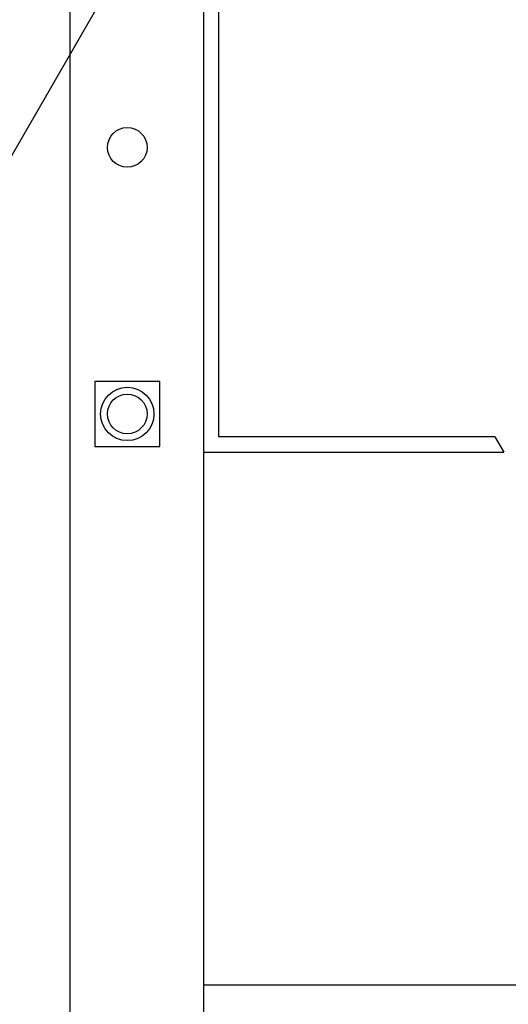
# Model space of a CAD drawing. Header units: millimetres. Extents: x 81 to 687, y 236 to 852.
# Tile 36 of 52: x 160 to 224, y 651 to 780. Entities that reach past the tile are written whole.
import ezdxf

# ---------------------------------------------------------------- set-up
doc = ezdxf.new("R2010")
doc.units = ezdxf.units.MM
doc.header["$LTSCALE"] = 70.538372
doc.layers.get('0').update_dxf_attribs({"linetype": 'CONTINUOUS'})

msp = doc.modelspace()

# ---------------------------------------------------------------- linework, layer by layer
at = {"color": 7, "linetype": 'CONTINUOUS'}
for p, q in [((185.64, 809.29), (153.02, 752.79)), ((183.89, 803.69), (183.89, 353.69)), ((185.89, 725.69), (185.89, 801.69)), ((166.39, 357.69), (166.39, 799.69)), ((169.64, 732.94), (169.64, 724.44)), ((178.14, 732.94), (169.64, 732.94)), ((178.14, 724.44), (178.14, 732.94)), ((222.14, 725.69), (185.89, 725.69)), ((222.14, 725.69), (223.29, 723.69)), ((169.64, 724.44), (178.14, 724.44)), ((183.89, 723.69), (223.29, 723.69)), ((583.89, 653.69), (183.89, 653.69))]:
    msp.add_line(p, q, dxfattribs=at)
for centre, radius in [((173.89, 763.69), 2.6), ((173.89, 728.69), 3.5), ((173.89, 728.69), 2.6)]:
    msp.add_circle(centre, radius, dxfattribs=at)

doc.saveas('drawing.dxf')
